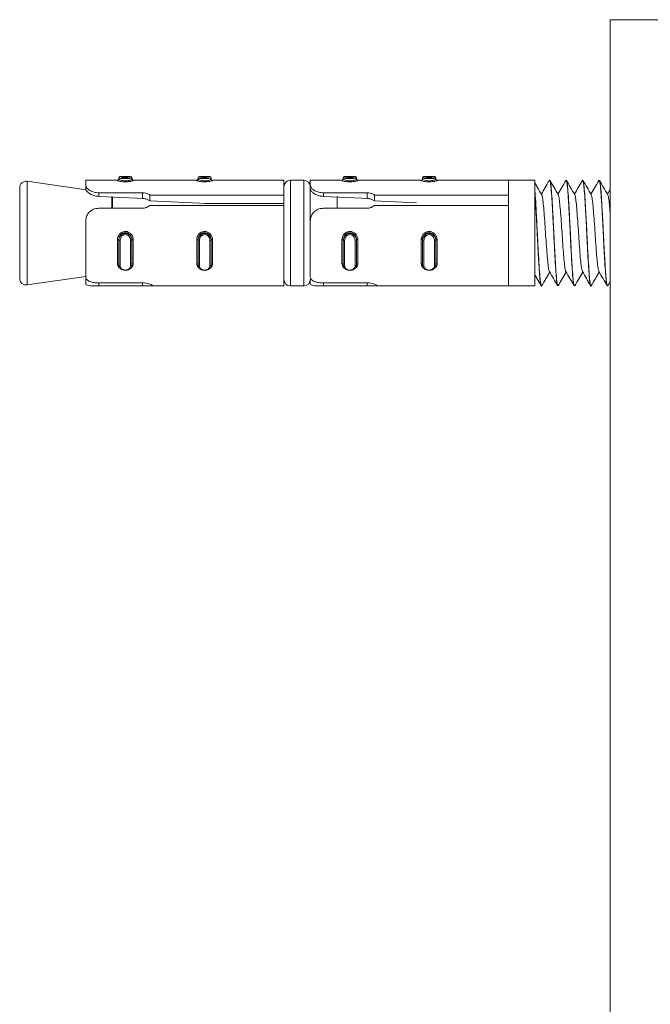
# Model space of a CAD drawing. Header units: millimetres. Extents: x -480 to 1549, y -2911 to -293.
# Tile 38 of 106: x 713 to 761, y -2178 to -2104. Entities that reach past the tile are written whole.
import ezdxf

# ---------------------------------------------------------------- set-up
doc = ezdxf.new("R2010")
doc.units = ezdxf.units.MM

msp = doc.modelspace()

# ---------------------------------------------------------------- linework, layer by layer
at = {"color": 7, "linetype": 'Continuous', "lineweight": 15}
for p, q in [((907.842, -2103.541), (757.842, -2103.541)), ((757.842, -2103.541), (757.842, -2253.541)), ((718.157, -2116.407), (713.702, -2115.771)), ((720.531, -2115.689), (718.131, -2115.689)), ((718.131, -2116.07), (718.131, -2115.689)), ((720.631, -2115.514), (720.631, -2115.493)), ((720.631, -2115.607), (720.631, -2115.514)), ((721.531, -2115.393), (720.731, -2115.393)), ((721.631, -2115.493), (721.631, -2115.514)), ((721.631, -2115.607), (721.631, -2115.514)), ((726.531, -2115.689), (721.731, -2115.689)), ((726.631, -2115.514), (726.631, -2115.493)), ((726.631, -2115.607), (726.631, -2115.514)), ((727.531, -2115.393), (726.731, -2115.393)), ((727.631, -2115.493), (727.631, -2115.514)), ((727.631, -2115.607), (727.631, -2115.514)), ((733.131, -2115.689), (727.731, -2115.689)), ((733.131, -2116.81), (733.131, -2115.689)), ((734.631, -2115.689), (733.631, -2115.689)), ((737.531, -2115.689), (735.131, -2115.689)), ((735.131, -2116.07), (735.131, -2115.689)), ((737.631, -2115.514), (737.631, -2115.493)), ((737.631, -2115.607), (737.631, -2115.514)), ((738.531, -2115.393), (737.731, -2115.393)), ((738.631, -2115.493), (738.631, -2115.514)), ((738.631, -2115.607), (738.631, -2115.514)), ((743.531, -2115.689), (738.731, -2115.689)), ((743.631, -2115.514), (743.631, -2115.493)), ((743.631, -2115.607), (743.631, -2115.514)), ((744.531, -2115.393), (743.731, -2115.393)), ((744.631, -2115.493), (744.631, -2115.514)), ((744.631, -2115.607), (744.631, -2115.514)), ((750.131, -2115.689), (744.731, -2115.689)), ((752.131, -2115.689), (750.131, -2115.689)), ((750.131, -2116.81), (750.131, -2115.689)), ((750.131, -2123.689), (750.131, -2115.689)), ((752.131, -2116.444), (752.131, -2115.689)), ((753.256, -2115.689), (753.246, -2115.689)), ((754.506, -2115.689), (754.496, -2115.689)), ((755.756, -2115.689), (755.746, -2115.689)), ((757.006, -2115.689), (756.996, -2115.689)), ((713.131, -2123.113), (713.131, -2116.266)), ((718.131, -2116.07), (718.131, -2116.322)), ((718.131, -2116.404), (718.131, -2116.322)), ((735.131, -2116.07), (735.131, -2116.322)), ((735.131, -2116.322), (735.131, -2118.785)), ((757.842, -2116.373), (757.626, -2116.744)), ((719.131, -2116.641), (722.425, -2116.641)), ((719.131, -2116.641), (719.131, -2116.915)), ((722.425, -2116.641), (722.425, -2117.066)), ((722.984, -2116.81), (733.131, -2116.81)), ((722.984, -2117.256), (722.984, -2116.81)), ((733.131, -2116.81), (733.131, -2117.127)), ((733.131, -2117.589), (733.131, -2117.127)), ((736.131, -2116.641), (739.425, -2116.641)), ((736.131, -2116.641), (736.131, -2116.915)), ((737.171, -2117.809), (737.171, -2116.914)), ((739.425, -2116.641), (739.425, -2117.066)), ((739.984, -2116.81), (750.131, -2116.81)), ((739.984, -2117.256), (739.984, -2116.81)), ((743.168, -2117.401), (739.984, -2117.256)), ((752.131, -2123.689), (752.131, -2116.567)), ((722.425, -2117.809), (719.131, -2117.809)), ((733.131, -2117.589), (722.984, -2117.589)), ((727.131, -2117.444), (733.131, -2117.444)), ((733.131, -2123.689), (733.131, -2117.589)), ((739.425, -2117.809), (736.131, -2117.809)), ((750.131, -2117.589), (739.984, -2117.589)), ((750.131, -2123.689), (750.131, -2117.589)), ((718.131, -2122.974), (718.131, -2118.796)), ((735.131, -2122.974), (735.131, -2118.796)), ((720.531, -2121.999), (720.531, -2120.179)), ((720.631, -2120.191), (720.631, -2120.225)), ((720.631, -2122.09), (720.631, -2120.225)), ((720.731, -2120.236), (720.731, -2122.149)), ((721.531, -2122.149), (721.531, -2120.236)), ((721.631, -2120.191), (721.631, -2120.225)), ((721.631, -2120.225), (721.631, -2122.09)), ((721.731, -2120.179), (721.731, -2121.999)), ((726.531, -2121.999), (726.531, -2120.179)), ((726.631, -2120.191), (726.631, -2120.225)), ((726.631, -2122.09), (726.631, -2120.225)), ((726.731, -2120.236), (726.731, -2122.149)), ((727.531, -2122.149), (727.531, -2120.236)), ((727.631, -2120.191), (727.631, -2120.225)), ((727.631, -2120.225), (727.631, -2122.09)), ((727.731, -2120.179), (727.731, -2121.999)), ((737.531, -2121.999), (737.531, -2120.179)), ((737.631, -2120.191), (737.631, -2120.225)), ((737.631, -2122.09), (737.631, -2120.225)), ((737.731, -2120.236), (737.731, -2122.149)), ((738.531, -2122.149), (738.531, -2120.236)), ((738.631, -2120.191), (738.631, -2120.225)), ((738.631, -2120.225), (738.631, -2122.09)), ((738.731, -2120.179), (738.731, -2121.999)), ((743.531, -2121.999), (743.531, -2120.179)), ((743.631, -2120.191), (743.631, -2120.225)), ((743.631, -2122.09), (743.631, -2120.225)), ((743.731, -2120.236), (743.731, -2122.149)), ((744.531, -2122.149), (744.531, -2120.236)), ((744.631, -2120.191), (744.631, -2120.225)), ((744.631, -2120.225), (744.631, -2122.09)), ((744.731, -2120.179), (744.731, -2121.999)), ((713.702, -2123.608), (718.131, -2122.975)), ((718.131, -2123.512), (718.131, -2123.115)), ((735.131, -2123.512), (735.131, -2123.189)), ((719.131, -2123.456), (722.425, -2123.456)), ((722.425, -2123.687), (719.131, -2123.687)), ((722.85, -2123.689), (733.131, -2123.689)), ((733.631, -2123.689), (734.631, -2123.689)), ((736.131, -2123.456), (739.425, -2123.456)), ((739.425, -2123.687), (736.131, -2123.687)), ((739.85, -2123.689), (750.131, -2123.689)), ((750.131, -2123.689), (752.131, -2123.689)), ((752.621, -2123.689), (752.631, -2123.689)), ((753.871, -2123.689), (753.881, -2123.689)), ((755.121, -2123.689), (755.131, -2123.689)), ((756.371, -2123.689), (756.381, -2123.689)), ((757.621, -2123.689), (757.631, -2123.689)), ((757.646, -2123.677), (757.842, -2123.339))]:
    msp.add_line(p, q, dxfattribs=at)
at = {"color": 8, "linetype": 'Continuous', "lineweight": 15}
for p, q in [((713.702, -2115.771), (713.702, -2123.608)), ((720.531, -2115.706), (720.531, -2115.689)), ((720.731, -2115.393), (720.731, -2115.415)), ((721.531, -2115.415), (721.531, -2115.393)), ((721.731, -2115.689), (721.731, -2115.706)), ((726.531, -2115.706), (726.531, -2115.689)), ((726.731, -2115.393), (726.731, -2115.415)), ((727.531, -2115.415), (727.531, -2115.393)), ((727.731, -2115.689), (727.731, -2115.706)), ((733.631, -2115.689), (733.631, -2123.689)), ((734.631, -2123.689), (734.631, -2115.689)), ((737.531, -2115.706), (737.531, -2115.689)), ((737.731, -2115.393), (737.731, -2115.415)), ((738.531, -2115.415), (738.531, -2115.393)), ((738.731, -2115.689), (738.731, -2115.706)), ((743.531, -2115.706), (743.531, -2115.689)), ((743.731, -2115.393), (743.731, -2115.415)), ((744.531, -2115.415), (744.531, -2115.393)), ((744.731, -2115.689), (744.731, -2115.706)), ((720.096, -2117.809), (720.096, -2116.929)), ((720.167, -2116.952), (720.167, -2117.809)), ((719.131, -2123.687), (719.131, -2123.456)), ((722.425, -2123.687), (722.425, -2123.456)), ((736.131, -2123.687), (736.131, -2123.456)), ((739.425, -2123.687), (739.425, -2123.456))]:
    msp.add_line(p, q, dxfattribs=at)
at = {"color": 7, "linetype": 'Continuous', "lineweight": 15, "flags": 128}
for points in [[(722.425, -2117.066), (722.004, -2117.047), (719.131, -2116.915)], [(727.131, -2117.444), (726.755, -2117.427), (722.984, -2117.256)], [(739.425, -2117.066), (739.004, -2117.047), (736.131, -2116.915)], [(720.531, -2121.999), (720.551, -2122), (720.569, -2122.003), (720.587, -2122.009), (720.602, -2122.016), (720.614, -2122.025), (720.623, -2122.035), (720.629, -2122.045), (720.631, -2122.057)], [(720.631, -2122.09), (720.633, -2122.102), (720.639, -2122.113), (720.648, -2122.123), (720.66, -2122.132), (720.675, -2122.139), (720.693, -2122.145), (720.712, -2122.148), (720.731, -2122.149)], [(721.531, -2122.149), (721.551, -2122.148), (721.569, -2122.145), (721.587, -2122.139), (721.602, -2122.132), (721.614, -2122.123), (721.623, -2122.113), (721.629, -2122.102), (721.631, -2122.09)], [(721.631, -2122.057), (721.633, -2122.045), (721.639, -2122.035), (721.648, -2122.025), (721.66, -2122.016), (721.675, -2122.009), (721.693, -2122.003), (721.712, -2122), (721.731, -2121.999)], [(726.531, -2121.999), (726.551, -2122), (726.569, -2122.003), (726.587, -2122.009), (726.602, -2122.016), (726.614, -2122.025), (726.623, -2122.035), (726.629, -2122.045), (726.631, -2122.057)], [(726.631, -2122.09), (726.633, -2122.102), (726.639, -2122.113), (726.648, -2122.123), (726.66, -2122.132), (726.675, -2122.139), (726.693, -2122.145), (726.712, -2122.148), (726.731, -2122.149)], [(727.531, -2122.149), (727.551, -2122.148), (727.569, -2122.145), (727.587, -2122.139), (727.602, -2122.132), (727.614, -2122.123), (727.623, -2122.113), (727.629, -2122.102), (727.631, -2122.09)], [(727.625, -2122.121), (727.625, -2122.121), (727.631, -2122.057), (727.631, -2122.057), (727.631, -2122.057)], [(727.631, -2122.057), (727.633, -2122.045), (727.639, -2122.035), (727.648, -2122.025), (727.66, -2122.016), (727.675, -2122.009), (727.693, -2122.003), (727.712, -2122), (727.731, -2121.999)], [(737.531, -2121.999), (737.551, -2122), (737.569, -2122.003), (737.587, -2122.009), (737.602, -2122.016), (737.614, -2122.025), (737.623, -2122.035), (737.629, -2122.045), (737.631, -2122.057)], [(737.631, -2122.09), (737.633, -2122.102), (737.639, -2122.113), (737.648, -2122.123), (737.66, -2122.132), (737.675, -2122.139), (737.693, -2122.145), (737.712, -2122.148), (737.731, -2122.149)], [(738.531, -2122.149), (738.551, -2122.148), (738.569, -2122.145), (738.587, -2122.139), (738.602, -2122.132), (738.614, -2122.123), (738.623, -2122.113), (738.629, -2122.102), (738.631, -2122.09)], [(738.631, -2122.057), (738.633, -2122.045), (738.639, -2122.035), (738.648, -2122.025), (738.66, -2122.016), (738.675, -2122.009), (738.693, -2122.003), (738.712, -2122), (738.731, -2121.999)], [(743.531, -2121.999), (743.551, -2122), (743.569, -2122.003), (743.587, -2122.009), (743.602, -2122.016), (743.614, -2122.025), (743.623, -2122.035), (743.629, -2122.045), (743.631, -2122.057)], [(743.631, -2122.09), (743.633, -2122.102), (743.639, -2122.113), (743.648, -2122.123), (743.66, -2122.132), (743.675, -2122.139), (743.693, -2122.145), (743.712, -2122.148), (743.731, -2122.149)], [(744.531, -2122.149), (744.551, -2122.148), (744.569, -2122.145), (744.587, -2122.139), (744.602, -2122.132), (744.614, -2122.123), (744.623, -2122.113), (744.629, -2122.102), (744.631, -2122.09)], [(744.625, -2122.121), (744.625, -2122.121), (744.631, -2122.057), (744.631, -2122.057), (744.631, -2122.057)], [(744.631, -2122.057), (744.633, -2122.045), (744.639, -2122.035), (744.648, -2122.025), (744.66, -2122.016), (744.675, -2122.009), (744.693, -2122.003), (744.712, -2122), (744.731, -2121.999)]]:
    msp.add_lwpolyline(points, dxfattribs=at)
at = {"color": 7, "linetype": 'Continuous', "lineweight": 15}
for centre, radius, start, end in [((713.631, -2116.266), 0.5, 81.8699, 180), ((720.531, -2115.589), 0.1, 270, 0), ((720.531, -2115.606), 0.0998, 269.88297, 359.88602), ((720.731, -2115.493), 0.1, 90, 180), ((720.731, -2115.515), 0.0997, 89.84697, 179.83627), ((721.531, -2115.493), 0.1, 0, 90), ((721.531, -2115.515), 0.0997, 0.1553, 90.16146), ((721.731, -2115.589), 0.1, 180, 270), ((721.731, -2115.606), 0.0998, 180.131, 270.10855), ((726.531, -2115.589), 0.1, 270, 0), ((726.531, -2115.606), 0.0998, 269.89145, 359.869), ((726.731, -2115.493), 0.1, 90, 180), ((726.731, -2115.514), 0.0997, 89.83848, 179.8533), ((727.531, -2115.493), 0.1, 0, 90), ((727.531, -2115.514), 0.0997, 0.1467, 90.16152), ((727.731, -2115.589), 0.1, 180, 270), ((727.731, -2115.606), 0.0998, 180.131, 270.10855), ((733.631, -2116.189), 0.5, 90, 180), ((734.631, -2116.189), 0.5, 0, 90), ((737.531, -2115.589), 0.1, 270, 0), ((737.531, -2115.606), 0.0998, 269.88658, 359.87386), ((737.731, -2115.493), 0.1, 90, 180), ((737.731, -2115.515), 0.0997, 89.84697, 179.83627), ((738.531, -2115.493), 0.1, 0, 90), ((738.531, -2115.515), 0.0997, 0.16373, 90.15303), ((738.731, -2115.589), 0.1, 180, 270), ((738.731, -2115.606), 0.0998, 180.131, 270.10855), ((743.531, -2115.589), 0.1, 270, 0), ((743.531, -2115.606), 0.0998, 269.88302, 359.87742), ((743.731, -2115.493), 0.1, 90, 180), ((743.731, -2115.515), 0.0997, 89.84697, 179.83627), ((744.531, -2115.493), 0.1, 0, 90), ((744.531, -2115.515), 0.0997, 0.15886, 90.1579), ((744.731, -2115.589), 0.1, 180, 270), ((744.731, -2115.606), 0.0998, 180.131, 270.10855), ((720.556, -2120.393), 0.215, 69.4595, 96.5722), ((720.706, -2120), 0.238, 251.51672, 275.96597), ((721.556, -2120), 0.237, 264.02939, 288.48792), ((721.706, -2120.393), 0.215, 83.43572, 110.53051), ((726.556, -2120.393), 0.215, 69.46949, 96.56428), ((726.706, -2120), 0.237, 251.50765, 275.97319), ((727.556, -2120), 0.237, 264.02681, 288.49235), ((727.706, -2120.393), 0.215, 83.43572, 110.53051), ((737.556, -2120.393), 0.215, 69.46665, 96.56712), ((737.706, -2120), 0.238, 251.51672, 275.96597), ((738.556, -2120), 0.238, 264.03403, 288.48328), ((738.706, -2120.393), 0.215, 83.43572, 110.53051), ((743.556, -2120.393), 0.215, 69.46439, 96.56937), ((743.706, -2120), 0.238, 251.51672, 275.96597), ((744.556, -2120), 0.238, 264.03144, 288.48588), ((744.706, -2120.393), 0.215, 83.43572, 110.53051), ((713.631, -2123.113), 0.5, 180, 278.1301), ((733.631, -2123.189), 0.5, 180, 270), ((734.631, -2123.189), 0.5, 270, 0)]:
    msp.add_arc(centre, radius, start, end, dxfattribs=at)
for points, knots in [([(721.731, -2115.706), (721.73, -2115.709), (721.725, -2115.719), (721.668, -2115.743), (721.545, -2115.773), (721.385, -2115.798), (721.2, -2115.812), (721, -2115.809), (720.805, -2115.789), (720.649, -2115.758), (720.549, -2115.727), (720.537, -2115.713), (720.531, -2115.706)], [0, 0, 0, 0, 0.049959, 0.160713, 0.265973, 0.365251, 0.46297, 0.56567, 0.676016, 0.789433, 0.90046, 1, 1, 1, 1]), ([(721.631, -2115.514), (721.631, -2115.514), (721.631, -2115.529), (721.61, -2115.521), (721.522, -2115.543), (721.386, -2115.556), (721.222, -2115.566), (721.055, -2115.566), (720.902, -2115.559), (720.77, -2115.545), (720.673, -2115.532), (720.635, -2115.515), (720.631, -2115.519), (720.631, -2115.514), (720.631, -2115.514)], [0, 0, 0, 0, 0.0000387, 0.1121972, 0.2244839, 0.3370861, 0.4455753, 0.5475358, 0.6461547, 0.7467768, 0.8524173, 0.9632486, 0.9999613, 1, 1, 1, 1]), ([(720.631, -2115.607), (720.631, -2115.607), (720.631, -2115.62), (720.649, -2115.63), (720.728, -2115.67), (720.858, -2115.705), (721.021, -2115.728), (721.189, -2115.73), (721.344, -2115.715), (721.477, -2115.687), (721.579, -2115.653), (721.624, -2115.621), (721.631, -2115.613), (721.631, -2115.607), (721.631, -2115.607)], [0, 0, 0, 0, 0.000038, 0.101125, 0.2136, 0.327125, 0.43587, 0.536194, 0.632071, 0.730798, 0.836851, 0.949326, 0.999962, 1, 1, 1, 1]), ([(720.731, -2115.415), (720.732, -2115.417), (720.734, -2115.424), (720.765, -2115.438), (720.842, -2115.458), (720.947, -2115.474), (721.07, -2115.484), (721.204, -2115.483), (721.336, -2115.472), (721.443, -2115.453), (721.517, -2115.432), (721.526, -2115.421), (721.531, -2115.415)], [0, 0, 0, 0, 0.03732, 0.14982, 0.256303, 0.356444, 0.453456, 0.553212, 0.659991, 0.7724, 0.885906, 1, 1, 1, 1]), ([(727.731, -2115.706), (727.73, -2115.709), (727.725, -2115.719), (727.668, -2115.743), (727.545, -2115.773), (727.385, -2115.798), (727.2, -2115.812), (727, -2115.809), (726.805, -2115.789), (726.649, -2115.758), (726.549, -2115.727), (726.537, -2115.713), (726.531, -2115.706)], [0, 0, 0, 0, 0.0499594, 0.1607135, 0.2659735, 0.3652517, 0.4629702, 0.5656624, 0.6760162, 0.7894332, 0.9004602, 1, 1, 1, 1]), ([(727.631, -2115.514), (727.631, -2115.514), (727.631, -2115.529), (727.61, -2115.521), (727.522, -2115.543), (727.386, -2115.556), (727.222, -2115.566), (727.055, -2115.566), (726.902, -2115.559), (726.77, -2115.545), (726.673, -2115.532), (726.635, -2115.515), (726.631, -2115.519), (726.631, -2115.514), (726.631, -2115.514)], [0, 0, 0, 0, 0.0000387, 0.1121954, 0.2244865, 0.3370813, 0.4455791, 0.5475394, 0.646158, 0.7467799, 0.8524202, 0.9632487, 0.9999613, 1, 1, 1, 1]), ([(726.631, -2115.607), (726.631, -2115.607), (726.631, -2115.62), (726.649, -2115.63), (726.728, -2115.67), (726.858, -2115.705), (727.021, -2115.728), (727.189, -2115.73), (727.344, -2115.715), (727.477, -2115.687), (727.579, -2115.653), (727.624, -2115.621), (727.631, -2115.613), (727.631, -2115.607), (727.631, -2115.607)], [0, 0, 0, 0, 0.000038, 0.101125, 0.213596, 0.327122, 0.435867, 0.53619, 0.632076, 0.730795, 0.836849, 0.949327, 0.999962, 1, 1, 1, 1]), ([(726.731, -2115.415), (726.732, -2115.417), (726.734, -2115.424), (726.765, -2115.438), (726.842, -2115.458), (726.947, -2115.474), (727.07, -2115.484), (727.204, -2115.483), (727.336, -2115.472), (727.443, -2115.453), (727.517, -2115.432), (727.526, -2115.421), (727.531, -2115.415)], [0, 0, 0, 0, 0.037319, 0.149819, 0.256301, 0.356441, 0.453453, 0.553208, 0.659997, 0.772405, 0.885905, 1, 1, 1, 1]), ([(738.731, -2115.706), (738.73, -2115.709), (738.725, -2115.719), (738.668, -2115.743), (738.545, -2115.773), (738.385, -2115.798), (738.2, -2115.812), (738, -2115.809), (737.805, -2115.789), (737.649, -2115.758), (737.549, -2115.727), (737.537, -2115.713), (737.531, -2115.706)], [0, 0, 0, 0, 0.049959, 0.160713, 0.265978, 0.36525, 0.462968, 0.565668, 0.676015, 0.789432, 0.900459, 1, 1, 1, 1]), ([(738.631, -2115.514), (738.631, -2115.514), (738.631, -2115.529), (738.61, -2115.521), (738.522, -2115.543), (738.386, -2115.556), (738.222, -2115.566), (738.055, -2115.566), (737.902, -2115.559), (737.77, -2115.545), (737.673, -2115.532), (737.635, -2115.515), (737.631, -2115.519), (737.631, -2115.514), (737.631, -2115.514)], [0, 0, 0, 0, 0.000039, 0.112197, 0.224483, 0.337085, 0.445574, 0.547535, 0.646153, 0.746783, 0.852418, 0.963249, 0.999961, 1, 1, 1, 1]), ([(737.631, -2115.607), (737.631, -2115.607), (737.631, -2115.62), (737.649, -2115.63), (737.728, -2115.67), (737.858, -2115.705), (738.021, -2115.728), (738.189, -2115.73), (738.344, -2115.715), (738.477, -2115.687), (738.579, -2115.653), (738.624, -2115.621), (738.631, -2115.613), (738.631, -2115.607), (738.631, -2115.607)], [0, 0, 0, 0, 0.000038, 0.101125, 0.2136, 0.327119, 0.435873, 0.536187, 0.632073, 0.730792, 0.836851, 0.949326, 0.999962, 1, 1, 1, 1]), ([(737.731, -2115.415), (737.732, -2115.417), (737.734, -2115.424), (737.765, -2115.438), (737.842, -2115.458), (737.947, -2115.474), (738.07, -2115.484), (738.204, -2115.483), (738.336, -2115.472), (738.443, -2115.453), (738.517, -2115.432), (738.526, -2115.421), (738.531, -2115.415)], [0, 0, 0, 0, 0.03732, 0.14982, 0.256303, 0.356434, 0.453457, 0.553212, 0.659992, 0.7724, 0.885906, 1, 1, 1, 1]), ([(744.731, -2115.706), (744.73, -2115.709), (744.725, -2115.719), (744.668, -2115.743), (744.545, -2115.773), (744.385, -2115.798), (744.2, -2115.812), (744, -2115.809), (743.805, -2115.789), (743.649, -2115.758), (743.549, -2115.727), (743.537, -2115.713), (743.531, -2115.706)], [0, 0, 0, 0, 0.049959, 0.160713, 0.265978, 0.36525, 0.462968, 0.565668, 0.676015, 0.789432, 0.900459, 1, 1, 1, 1]), ([(744.631, -2115.514), (744.631, -2115.514), (744.631, -2115.529), (744.61, -2115.521), (744.522, -2115.543), (744.386, -2115.556), (744.222, -2115.566), (744.055, -2115.566), (743.902, -2115.559), (743.77, -2115.545), (743.673, -2115.532), (743.635, -2115.515), (743.631, -2115.519), (743.631, -2115.514), (743.631, -2115.514)], [0, 0, 0, 0, 0.0000387, 0.1121972, 0.2244839, 0.3370861, 0.4455753, 0.5475358, 0.6461547, 0.7467768, 0.8524173, 0.9632486, 0.9999613, 1, 1, 1, 1]), ([(743.631, -2115.607), (743.631, -2115.607), (743.631, -2115.62), (743.649, -2115.63), (743.728, -2115.67), (743.858, -2115.705), (744.021, -2115.728), (744.189, -2115.73), (744.344, -2115.715), (744.477, -2115.687), (744.579, -2115.653), (744.624, -2115.621), (744.631, -2115.613), (744.631, -2115.607), (744.631, -2115.607)], [0, 0, 0, 0, 0.000038, 0.101125, 0.2136, 0.327118, 0.435872, 0.536186, 0.632072, 0.730798, 0.836851, 0.949326, 0.999962, 1, 1, 1, 1]), ([(743.731, -2115.415), (743.732, -2115.417), (743.734, -2115.424), (743.765, -2115.438), (743.842, -2115.458), (743.947, -2115.474), (744.07, -2115.484), (744.204, -2115.483), (744.336, -2115.472), (744.443, -2115.453), (744.517, -2115.432), (744.526, -2115.421), (744.531, -2115.415)], [0, 0, 0, 0, 0.03732, 0.14982, 0.256303, 0.356434, 0.453457, 0.553212, 0.659992, 0.7724, 0.885906, 1, 1, 1, 1]), ([(753.228, -2115.706), (753.124, -2115.886), (752.923, -2116.232), (752.723, -2116.578), (752.626, -2116.744)], [0, 0, 0, 0, 0.519656, 1, 1, 1, 1]), ([(753.228, -2115.741), (753.233, -2115.72), (753.252, -2115.646), (753.295, -2115.779), (753.357, -2116.207), (753.417, -2117.055), (753.475, -2118.037), (753.535, -2119.179), (753.59, -2120.359), (753.65, -2121.474), (753.707, -2122.428), (753.762, -2123.165), (753.82, -2123.62), (753.855, -2123.654), (753.871, -2123.669)], [0, 0, 0, 0, 0.0251575, 0.0910031, 0.2066776, 0.2966969, 0.3836145, 0.4738186, 0.5690344, 0.6536242, 0.7436039, 0.8327056, 0.9236197, 1, 1, 1, 1]), ([(753.881, -2123.645), (753.872, -2123.654), (753.843, -2123.682), (753.791, -2123.336), (753.731, -2122.656), (753.672, -2121.687), (753.609, -2120.544), (753.552, -2119.318), (753.49, -2118.128), (753.428, -2117.079), (753.371, -2116.275), (753.31, -2115.77), (753.273, -2115.728), (753.256, -2115.708)], [0, 0, 0, 0, 0.0460522, 0.1433769, 0.2398599, 0.33565, 0.4331751, 0.5285607, 0.6255533, 0.7225212, 0.8179256, 0.9154531, 1, 1, 1, 1]), ([(753.897, -2116.78), (753.793, -2116.601), (753.584, -2116.241), (753.375, -2115.882), (753.271, -2115.702)], [0, 0, 0, 0, 0.499755, 1, 1, 1, 1]), ([(754.478, -2115.706), (754.374, -2115.886), (754.173, -2116.232), (753.973, -2116.578), (753.876, -2116.744)], [0, 0, 0, 0, 0.519656, 1, 1, 1, 1]), ([(754.496, -2115.718), (754.501, -2115.71), (754.526, -2115.668), (754.572, -2115.936), (754.633, -2116.534), (754.668, -2117.109), (754.689, -2117.433), (754.689, -2117.44), (754.69, -2117.463), (754.695, -2117.547), (754.715, -2117.873), (754.753, -2118.563), (754.806, -2119.622), (754.862, -2120.788), (754.903, -2121.521), (754.925, -2121.881), (754.93, -2121.976), (754.948, -2122.275), (754.983, -2122.818), (755.036, -2123.365), (755.079, -2123.665), (755.1, -2123.653), (755.103, -2123.651)], [0, 0, 0, 0, 0.024791, 0.128066, 0.223124, 0.318179, 0.318437, 0.318875, 0.320284, 0.325241, 0.34371, 0.414734, 0.509885, 0.604666, 0.701086, 0.704513, 0.71034, 0.729197, 0.795632, 0.891308, 0.986427, 1, 1, 1, 1]), ([(755.131, -2123.66), (755.127, -2123.669), (755.103, -2123.722), (755.058, -2123.461), (754.996, -2122.877), (754.939, -2121.97), (754.876, -2120.868), (754.817, -2119.652), (754.757, -2118.44), (754.694, -2117.347), (754.638, -2116.456), (754.575, -2115.894), (754.531, -2115.648), (754.509, -2115.705), (754.506, -2115.712)], [0, 0, 0, 0, 0.020018, 0.116816, 0.213988, 0.309304, 0.4068, 0.502843, 0.599093, 0.696531, 0.79181, 0.889085, 0.985716, 1, 1, 1, 1]), ([(755.147, -2116.78), (755.043, -2116.601), (754.834, -2116.241), (754.625, -2115.882), (754.521, -2115.702)], [0, 0, 0, 0, 0.499755, 1, 1, 1, 1]), ([(755.728, -2115.706), (755.624, -2115.886), (755.423, -2116.232), (755.223, -2116.578), (755.126, -2116.744)], [0, 0, 0, 0, 0.519656, 1, 1, 1, 1]), ([(755.728, -2115.717), (755.729, -2115.711), (755.749, -2115.621), (755.787, -2115.748), (755.847, -2116.126), (755.904, -2116.85), (755.956, -2117.71), (755.994, -2118.413), (756.014, -2118.782), (756.019, -2118.89), (756.04, -2119.297), (756.065, -2119.832), (756.103, -2120.596), (756.143, -2121.345), (756.175, -2121.912), (756.195, -2122.216), (756.196, -2122.227), (756.198, -2122.265), (756.207, -2122.406), (756.225, -2122.671), (756.243, -2122.904), (756.259, -2123.075), (756.278, -2123.278), (756.316, -2123.557), (756.35, -2123.738), (756.37, -2123.683), (756.371, -2123.68)], [0, 0, 0, 0, 0.005883, 0.092589, 0.185506, 0.273073, 0.364455, 0.42993, 0.447692, 0.452814, 0.455431, 0.544164, 0.575157, 0.634721, 0.725103, 0.725446, 0.726111, 0.728409, 0.736889, 0.769355, 0.814065, 0.823289, 0.841543, 0.905039, 0.994682, 1, 1, 1, 1]), ([(756.397, -2123.647), (756.393, -2123.662), (756.369, -2123.755), (756.326, -2123.567), (756.262, -2123.074), (756.205, -2122.239), (756.143, -2121.182), (756.082, -2119.986), (756.024, -2118.762), (755.961, -2117.627), (755.903, -2116.672), (755.842, -2116.013), (755.792, -2115.687), (755.764, -2115.722), (755.756, -2115.733)], [0, 0, 0, 0, 0.0195306, 0.1130771, 0.2081472, 0.3011017, 0.3957839, 0.4902276, 0.5833372, 0.6784523, 0.7717098, 0.8659633, 0.9607795, 1, 1, 1, 1]), ([(756.397, -2116.78), (756.293, -2116.601), (756.084, -2116.241), (755.875, -2115.882), (755.771, -2115.702)], [0, 0, 0, 0, 0.499755, 1, 1, 1, 1]), ([(756.978, -2115.706), (756.874, -2115.886), (756.673, -2116.232), (756.473, -2116.578), (756.376, -2116.744)], [0, 0, 0, 0, 0.519656, 1, 1, 1, 1]), ([(756.978, -2115.743), (756.985, -2115.72), (757.011, -2115.644), (757.058, -2115.842), (757.119, -2116.355), (757.178, -2117.244), (757.238, -2118.279), (757.297, -2119.44), (757.35, -2120.559), (757.41, -2121.651), (757.466, -2122.563), (757.515, -2123.177), (757.555, -2123.481), (757.589, -2123.659), (757.609, -2123.655), (757.621, -2123.653)], [0, 0, 0, 0, 0.036377, 0.119779, 0.224046, 0.307096, 0.413304, 0.492686, 0.579894, 0.670728, 0.759984, 0.842893, 0.905845, 0.940849, 1, 1, 1, 1]), ([(757.647, -2116.78), (757.543, -2116.601), (757.334, -2116.241), (757.125, -2115.882), (757.021, -2115.702)], [0, 0, 0, 0, 0.499755, 1, 1, 1, 1]), ([(757.648, -2123.592), (757.639, -2123.631), (757.6, -2123.803), (757.529, -2123.273), (757.442, -2122.071), (757.357, -2120.518), (757.291, -2119.091), (757.228, -2117.92), (757.168, -2116.905), (757.11, -2116.164), (757.058, -2115.761), (757.03, -2115.749), (757.022, -2115.746)], [0, 0, 0, 0, 0.042067, 0.187105, 0.330347, 0.47585, 0.571263, 0.668761, 0.765398, 0.861366, 0.959057, 1, 1, 1, 1]), ([(718.131, -2116.07), (718.142, -2116.125), (718.163, -2116.236), (718.341, -2116.416), (718.605, -2116.557), (718.883, -2116.631), (719.062, -2116.638), (719.131, -2116.641)], [0, 0, 0, 0, 0.227114, 0.454906, 0.667243, 0.87212, 1, 1, 1, 1]), ([(719.131, -2116.915), (719.022, -2116.903), (718.804, -2116.88), (718.513, -2116.764), (718.292, -2116.616), (718.155, -2116.455), (718.139, -2116.367), (718.131, -2116.322)], [0, 0, 0, 0, 0.201312, 0.402865, 0.601708, 0.799265, 1, 1, 1, 1]), ([(735.131, -2116.07), (735.142, -2116.125), (735.163, -2116.236), (735.341, -2116.416), (735.605, -2116.557), (735.883, -2116.631), (736.062, -2116.638), (736.131, -2116.641)], [0, 0, 0, 0, 0.227112, 0.454908, 0.667244, 0.872121, 1, 1, 1, 1]), ([(736.131, -2116.915), (736.022, -2116.903), (735.804, -2116.88), (735.513, -2116.764), (735.292, -2116.616), (735.155, -2116.455), (735.139, -2116.367), (735.131, -2116.322)], [0, 0, 0, 0, 0.20132, 0.402872, 0.601714, 0.799266, 1, 1, 1, 1]), ([(752.646, -2123.673), (752.646, -2123.675), (752.625, -2123.767), (752.587, -2123.617), (752.524, -2123.198), (752.466, -2122.413), (752.405, -2121.392), (752.343, -2120.214), (752.286, -2118.986), (752.223, -2117.829), (752.172, -2116.972), (752.142, -2116.583), (752.131, -2116.444)], [0, 0, 0, 0, 0.002594, 0.118091, 0.236079, 0.351781, 0.468691, 0.586316, 0.701555, 0.819416, 0.935777, 1, 1, 1, 1]), ([(752.647, -2116.78), (752.543, -2116.601), (752.378, -2116.318), (752.214, -2116.034), (752.154, -2115.931)], [0, 0, 0, 0, 0.634559, 1, 1, 1, 1]), ([(722.425, -2116.641), (722.509, -2116.646), (722.675, -2116.657), (722.864, -2116.727), (722.953, -2116.789), (722.984, -2116.81)], [0, 0, 0, 0, 0.395913, 0.791646, 1, 1, 1, 1]), ([(722.984, -2117.256), (722.923, -2117.215), (722.799, -2117.134), (722.594, -2117.08), (722.468, -2117.07), (722.425, -2117.066)], [0, 0, 0, 0, 0.397355, 0.795407, 1, 1, 1, 1]), ([(739.425, -2116.641), (739.509, -2116.646), (739.675, -2116.657), (739.864, -2116.727), (739.953, -2116.789), (739.984, -2116.81)], [0, 0, 0, 0, 0.395934, 0.791665, 1, 1, 1, 1]), ([(739.984, -2117.256), (739.923, -2117.215), (739.799, -2117.134), (739.594, -2117.08), (739.468, -2117.07), (739.425, -2117.066)], [0, 0, 0, 0, 0.397335, 0.795384, 1, 1, 1, 1]), ([(752.131, -2116.567), (752.135, -2116.624), (752.158, -2116.928), (752.2, -2117.612), (752.261, -2118.694), (752.316, -2119.865), (752.368, -2120.882), (752.407, -2121.594), (752.446, -2122.243), (752.473, -2122.656), (752.498, -2122.958), (752.518, -2123.177), (752.555, -2123.5), (752.593, -2123.699), (752.617, -2123.675), (752.621, -2123.671)], [0, 0, 0, 0, 0.027484, 0.144279, 0.263432, 0.380227, 0.498137, 0.574339, 0.617361, 0.733644, 0.747008, 0.771322, 0.852674, 0.970915, 1, 1, 1, 1]), ([(753.228, -2122.564), (753.221, -2122.56), (753.194, -2122.543), (753.144, -2122.24), (753.086, -2121.686), (753.025, -2120.934), (752.963, -2120.074), (752.906, -2119.175), (752.843, -2118.327), (752.783, -2117.596), (752.724, -2117.077), (752.676, -2116.808), (752.652, -2116.805), (752.647, -2116.805)], [0, 0, 0, 0, 0.03693, 0.142075, 0.245168, 0.349346, 0.454161, 0.556842, 0.661868, 0.765547, 0.869096, 0.974158, 1, 1, 1, 1]), ([(754.478, -2122.584), (754.476, -2122.585), (754.455, -2122.589), (754.411, -2122.348), (754.351, -2121.862), (754.292, -2121.15), (754.229, -2120.315), (754.172, -2119.418), (754.11, -2118.548), (754.048, -2117.779), (753.991, -2117.195), (753.937, -2116.855), (753.907, -2116.823), (753.897, -2116.812)], [0, 0, 0, 0, 0.008024, 0.112929, 0.21692, 0.320163, 0.425279, 0.528084, 0.63263, 0.737143, 0.839963, 0.945086, 1, 1, 1, 1]), ([(755.728, -2122.577), (755.712, -2122.538), (755.675, -2122.453), (755.616, -2122.012), (755.559, -2121.36), (755.496, -2120.551), (755.437, -2119.662), (755.377, -2118.776), (755.314, -2117.973), (755.258, -2117.333), (755.199, -2116.907), (755.162, -2116.832), (755.146, -2116.799)], [0, 0, 0, 0, 0.086052, 0.190479, 0.292903, 0.397682, 0.500894, 0.604328, 0.709044, 0.811429, 0.915968, 1, 1, 1, 1]), ([(756.978, -2122.562), (756.967, -2122.548), (756.936, -2122.508), (756.882, -2122.154), (756.825, -2121.558), (756.763, -2120.781), (756.702, -2119.906), (756.644, -2119.011), (756.581, -2118.179), (756.523, -2117.488), (756.462, -2116.978), (756.421, -2116.85), (756.4, -2116.786)], [0, 0, 0, 0, 0.057258, 0.162994, 0.266362, 0.371663, 0.476694, 0.580236, 0.686019, 0.789731, 0.894555, 1, 1, 1, 1]), ([(757.842, -2118.332), (757.824, -2118.105), (757.786, -2117.625), (757.73, -2117.114), (757.68, -2116.822), (757.654, -2116.812), (757.647, -2116.809)], [0, 0, 0, 0, 0.275386, 0.582856, 0.895886, 1, 1, 1, 1]), ([(719.131, -2117.809), (719.021, -2117.818), (718.8, -2117.837), (718.506, -2117.988), (718.283, -2118.217), (718.152, -2118.498), (718.138, -2118.701), (718.131, -2118.796)], [0, 0, 0, 0, 0.204185, 0.408366, 0.612329, 0.818129, 1, 1, 1, 1]), ([(722.984, -2117.589), (722.977, -2117.596), (722.913, -2117.656), (722.765, -2117.749), (722.571, -2117.804), (722.456, -2117.808), (722.425, -2117.809)], [0, 0, 0, 0, 0.050301, 0.452098, 0.854493, 1, 1, 1, 1]), ([(736.131, -2117.809), (736.021, -2117.818), (735.8, -2117.837), (735.506, -2117.988), (735.283, -2118.217), (735.152, -2118.498), (735.138, -2118.701), (735.131, -2118.796)], [0, 0, 0, 0, 0.204184, 0.408372, 0.612334, 0.81813, 1, 1, 1, 1]), ([(739.984, -2117.589), (739.977, -2117.596), (739.913, -2117.656), (739.765, -2117.749), (739.571, -2117.804), (739.456, -2117.808), (739.425, -2117.809)], [0, 0, 0, 0, 0.050285, 0.452079, 0.854471, 1, 1, 1, 1]), ([(720.531, -2120.179), (720.533, -2120.148), (720.537, -2120.046), (720.595, -2119.884), (720.717, -2119.722), (720.877, -2119.611), (721.062, -2119.556), (721.263, -2119.565), (721.457, -2119.648), (721.613, -2119.797), (721.713, -2119.983), (721.725, -2120.116), (721.731, -2120.179)], [0, 0, 0, 0, 0.049967, 0.160716, 0.265966, 0.365259, 0.462974, 0.565667, 0.676023, 0.789424, 0.90047, 1, 1, 1, 1]), ([(721.631, -2120.191), (721.631, -2120.191), (721.631, -2120.137), (721.613, -2120.021), (721.534, -2119.859), (721.404, -2119.729), (721.241, -2119.655), (721.073, -2119.647), (720.918, -2119.696), (720.785, -2119.794), (720.683, -2119.935), (720.638, -2120.076), (720.631, -2120.164), (720.631, -2120.191), (720.631, -2120.191)], [0, 0, 0, 0, 0.000037, 0.10113, 0.213601, 0.32713, 0.435865, 0.536189, 0.632077, 0.730794, 0.836857, 0.949313, 0.999963, 1, 1, 1, 1]), ([(720.631, -2120.225), (720.631, -2120.225), (720.631, -2120.166), (720.652, -2120.048), (720.74, -2119.89), (720.876, -2119.772), (721.04, -2119.711), (721.207, -2119.709), (721.36, -2119.76), (721.492, -2119.859), (721.589, -2119.998), (721.627, -2120.129), (721.631, -2120.206), (721.631, -2120.225), (721.631, -2120.225)], [0, 0, 0, 0, 0.000038, 0.112214, 0.224484, 0.337102, 0.445593, 0.547541, 0.646174, 0.746789, 0.852425, 0.963249, 0.999962, 1, 1, 1, 1]), ([(721.531, -2120.236), (721.53, -2120.22), (721.528, -2120.156), (721.497, -2120.047), (721.42, -2119.93), (721.315, -2119.847), (721.192, -2119.803), (721.058, -2119.804), (720.926, -2119.857), (720.819, -2119.956), (720.745, -2120.088), (720.736, -2120.187), (720.731, -2120.236)], [0, 0, 0, 0, 0.037281, 0.149827, 0.256277, 0.356426, 0.453446, 0.553206, 0.659996, 0.772417, 0.885913, 1, 1, 1, 1]), ([(726.531, -2120.179), (726.533, -2120.148), (726.537, -2120.046), (726.595, -2119.884), (726.717, -2119.722), (726.877, -2119.611), (727.062, -2119.556), (727.263, -2119.565), (727.457, -2119.648), (727.613, -2119.797), (727.713, -2119.983), (727.725, -2120.116), (727.731, -2120.179)], [0, 0, 0, 0, 0.049967, 0.160718, 0.265963, 0.365256, 0.462972, 0.565665, 0.676021, 0.789421, 0.900471, 1, 1, 1, 1]), ([(727.631, -2120.191), (727.631, -2120.191), (727.631, -2120.137), (727.613, -2120.021), (727.534, -2119.859), (727.404, -2119.729), (727.241, -2119.655), (727.073, -2119.647), (726.918, -2119.696), (726.785, -2119.794), (726.683, -2119.935), (726.638, -2120.076), (726.631, -2120.164), (726.631, -2120.191), (726.631, -2120.191)], [0, 0, 0, 0, 0.000037, 0.101131, 0.213602, 0.327132, 0.435868, 0.536193, 0.632073, 0.730797, 0.836855, 0.949313, 0.999963, 1, 1, 1, 1]), ([(726.631, -2120.225), (726.631, -2120.225), (726.631, -2120.166), (726.652, -2120.048), (726.74, -2119.89), (726.876, -2119.772), (727.04, -2119.711), (727.207, -2119.709), (727.36, -2119.76), (727.492, -2119.859), (727.589, -2119.998), (727.627, -2120.129), (727.631, -2120.206), (727.631, -2120.225), (727.631, -2120.225)], [0, 0, 0, 0, 0.000038, 0.112213, 0.224488, 0.337106, 0.445589, 0.547547, 0.646171, 0.746786, 0.852423, 0.96325, 0.999962, 1, 1, 1, 1]), ([(727.531, -2120.236), (727.53, -2120.22), (727.528, -2120.156), (727.497, -2120.047), (727.42, -2119.93), (727.315, -2119.847), (727.192, -2119.803), (727.058, -2119.804), (726.926, -2119.857), (726.819, -2119.956), (726.745, -2120.088), (726.736, -2120.187), (726.731, -2120.236)], [0, 0, 0, 0, 0.037282, 0.149828, 0.256279, 0.356428, 0.453447, 0.553208, 0.659998, 0.772411, 0.885913, 1, 1, 1, 1]), ([(737.531, -2120.179), (737.533, -2120.148), (737.537, -2120.046), (737.595, -2119.884), (737.717, -2119.722), (737.877, -2119.611), (738.062, -2119.556), (738.263, -2119.565), (738.457, -2119.648), (738.613, -2119.797), (738.713, -2119.983), (738.725, -2120.116), (738.731, -2120.179)], [0, 0, 0, 0, 0.0499669, 0.1607182, 0.2659677, 0.3652541, 0.4629697, 0.5656701, 0.6760261, 0.7894206, 0.9004698, 1, 1, 1, 1]), ([(738.631, -2120.191), (738.631, -2120.191), (738.631, -2120.137), (738.613, -2120.021), (738.534, -2119.859), (738.404, -2119.729), (738.241, -2119.655), (738.073, -2119.647), (737.918, -2119.696), (737.785, -2119.794), (737.683, -2119.935), (737.638, -2120.076), (737.631, -2120.164), (737.631, -2120.191), (737.631, -2120.191)], [0, 0, 0, 0, 0.0000367, 0.1011302, 0.2136056, 0.3271284, 0.4358727, 0.5361875, 0.6320761, 0.7307928, 0.836856, 0.9493133, 0.9999633, 1, 1, 1, 1]), ([(737.631, -2120.225), (737.631, -2120.225), (737.631, -2120.166), (737.652, -2120.048), (737.74, -2119.89), (737.876, -2119.772), (738.04, -2119.711), (738.207, -2119.709), (738.36, -2119.76), (738.492, -2119.859), (738.589, -2119.998), (738.627, -2120.129), (738.631, -2120.206), (738.631, -2120.225), (738.631, -2120.225)], [0, 0, 0, 0, 0.000038, 0.112214, 0.224485, 0.337103, 0.445586, 0.547544, 0.646168, 0.746791, 0.852422, 0.963249, 0.999962, 1, 1, 1, 1]), ([(738.531, -2120.236), (738.53, -2120.22), (738.528, -2120.156), (738.497, -2120.047), (738.42, -2119.93), (738.315, -2119.847), (738.192, -2119.803), (738.058, -2119.804), (737.926, -2119.857), (737.819, -2119.956), (737.745, -2120.088), (737.736, -2120.187), (737.731, -2120.236)], [0, 0, 0, 0, 0.037282, 0.149829, 0.256279, 0.35642, 0.45345, 0.553211, 0.659991, 0.772412, 0.885915, 1, 1, 1, 1]), ([(743.531, -2120.179), (743.533, -2120.148), (743.537, -2120.046), (743.595, -2119.884), (743.717, -2119.722), (743.877, -2119.611), (744.062, -2119.556), (744.263, -2119.565), (744.457, -2119.648), (744.613, -2119.797), (744.713, -2119.983), (744.725, -2120.116), (744.731, -2120.179)], [0, 0, 0, 0, 0.049968, 0.160717, 0.265966, 0.365253, 0.462969, 0.565669, 0.676025, 0.78942, 0.90047, 1, 1, 1, 1]), ([(744.631, -2120.191), (744.631, -2120.191), (744.631, -2120.137), (744.613, -2120.021), (744.534, -2119.859), (744.404, -2119.729), (744.241, -2119.655), (744.073, -2119.647), (743.918, -2119.696), (743.785, -2119.794), (743.683, -2119.935), (743.638, -2120.076), (743.631, -2120.164), (743.631, -2120.191), (743.631, -2120.191)], [0, 0, 0, 0, 0.000037, 0.10113, 0.213601, 0.32713, 0.435874, 0.536189, 0.632077, 0.730793, 0.836856, 0.949313, 0.999963, 1, 1, 1, 1]), ([(743.631, -2120.225), (743.631, -2120.225), (743.631, -2120.166), (743.652, -2120.048), (743.74, -2119.89), (743.876, -2119.772), (744.04, -2119.711), (744.207, -2119.709), (744.36, -2119.76), (744.492, -2119.859), (744.589, -2119.998), (744.627, -2120.129), (744.631, -2120.206), (744.631, -2120.225), (744.631, -2120.225)], [0, 0, 0, 0, 0.0000375, 0.1122141, 0.2244848, 0.3371023, 0.4455851, 0.5475433, 0.646176, 0.7467913, 0.8524223, 0.9632494, 0.9999625, 1, 1, 1, 1]), ([(744.531, -2120.236), (744.53, -2120.22), (744.528, -2120.156), (744.497, -2120.047), (744.42, -2119.93), (744.315, -2119.847), (744.192, -2119.803), (744.058, -2119.804), (743.926, -2119.857), (743.819, -2119.956), (743.745, -2120.088), (743.736, -2120.187), (743.731, -2120.236)], [0, 0, 0, 0, 0.037281, 0.149831, 0.256282, 0.356422, 0.453442, 0.553214, 0.659994, 0.772416, 0.885913, 1, 1, 1, 1]), ([(721.631, -2122.09), (721.631, -2122.09), (721.631, -2122.126), (721.61, -2122.246), (721.522, -2122.366), (721.386, -2122.463), (721.222, -2122.511), (721.055, -2122.512), (720.902, -2122.472), (720.77, -2122.394), (720.673, -2122.278), (720.635, -2122.179), (720.631, -2122.102), (720.631, -2122.09), (720.631, -2122.09)], [0, 0, 0, 0, 0.0000469, 0.1122236, 0.2244906, 0.3370964, 0.4455836, 0.5475421, 0.6461628, 0.7467896, 0.8524341, 0.9632517, 0.9999531, 1, 1, 1, 1]), ([(720.731, -2122.149), (720.732, -2122.162), (720.734, -2122.214), (720.765, -2122.301), (720.842, -2122.391), (720.947, -2122.453), (721.07, -2122.486), (721.204, -2122.485), (721.336, -2122.446), (721.443, -2122.371), (721.517, -2122.268), (721.526, -2122.189), (721.531, -2122.149)], [0, 0, 0, 0, 0.037288, 0.149833, 0.256283, 0.356427, 0.453447, 0.553208, 0.659998, 0.772406, 0.885933, 1, 1, 1, 1]), ([(727.631, -2122.09), (727.631, -2122.09), (727.631, -2122.126), (727.61, -2122.246), (727.522, -2122.366), (727.386, -2122.463), (727.222, -2122.511), (727.055, -2122.512), (726.902, -2122.472), (726.77, -2122.394), (726.673, -2122.278), (726.635, -2122.179), (726.631, -2122.102), (726.631, -2122.09), (726.631, -2122.09)], [0, 0, 0, 0, 0.000047, 0.112222, 0.224493, 0.337092, 0.445587, 0.547546, 0.646166, 0.746793, 0.852437, 0.963252, 0.999953, 1, 1, 1, 1]), ([(726.731, -2122.149), (726.732, -2122.162), (726.734, -2122.214), (726.765, -2122.301), (726.842, -2122.391), (726.947, -2122.453), (727.07, -2122.486), (727.204, -2122.485), (727.336, -2122.446), (727.443, -2122.371), (727.517, -2122.268), (727.526, -2122.189), (727.531, -2122.149)], [0, 0, 0, 0, 0.037287, 0.149832, 0.256281, 0.356424, 0.453444, 0.553204, 0.660004, 0.772411, 0.885932, 1, 1, 1, 1]), ([(738.631, -2122.09), (738.631, -2122.09), (738.631, -2122.126), (738.61, -2122.246), (738.522, -2122.366), (738.386, -2122.463), (738.222, -2122.511), (738.055, -2122.512), (737.902, -2122.472), (737.77, -2122.394), (737.673, -2122.278), (737.635, -2122.179), (737.631, -2122.102), (737.631, -2122.09), (737.631, -2122.09)], [0, 0, 0, 0, 0.000047, 0.112223, 0.22449, 0.337096, 0.445583, 0.547541, 0.646161, 0.746795, 0.852434, 0.963252, 0.999953, 1, 1, 1, 1]), ([(737.731, -2122.149), (737.732, -2122.162), (737.734, -2122.214), (737.765, -2122.301), (737.842, -2122.391), (737.947, -2122.453), (738.07, -2122.486), (738.204, -2122.485), (738.336, -2122.446), (738.443, -2122.371), (738.517, -2122.268), (738.526, -2122.189), (738.531, -2122.149)], [0, 0, 0, 0, 0.037288, 0.149833, 0.256282, 0.356417, 0.453448, 0.553209, 0.659999, 0.772406, 0.885934, 1, 1, 1, 1]), ([(744.631, -2122.09), (744.631, -2122.09), (744.631, -2122.126), (744.61, -2122.246), (744.522, -2122.366), (744.386, -2122.463), (744.222, -2122.511), (744.055, -2122.512), (743.902, -2122.472), (743.77, -2122.394), (743.673, -2122.278), (743.635, -2122.179), (743.631, -2122.102), (743.631, -2122.09), (743.631, -2122.09)], [0, 0, 0, 0, 0.0000469, 0.1122236, 0.2244906, 0.3370964, 0.4455836, 0.5475421, 0.6461628, 0.7467896, 0.8524341, 0.9632517, 0.9999531, 1, 1, 1, 1]), ([(743.731, -2122.149), (743.732, -2122.162), (743.734, -2122.214), (743.765, -2122.301), (743.842, -2122.391), (743.947, -2122.453), (744.07, -2122.486), (744.204, -2122.485), (744.336, -2122.446), (744.443, -2122.371), (744.517, -2122.268), (744.526, -2122.189), (744.531, -2122.149)], [0, 0, 0, 0, 0.037288, 0.149833, 0.256282, 0.356417, 0.453448, 0.553209, 0.659999, 0.772406, 0.885934, 1, 1, 1, 1]), ([(718.131, -2122.974), (718.142, -2123.041), (718.163, -2123.176), (718.341, -2123.321), (718.605, -2123.412), (718.883, -2123.451), (719.062, -2123.455), (719.131, -2123.456)], [0, 0, 0, 0, 0.2271166, 0.454911, 0.6672466, 0.8721213, 1, 1, 1, 1]), ([(718.131, -2123.115), (718.135, -2123.145), (718.144, -2123.209), (718.238, -2123.237), (718.288, -2123.252)], [0, 0, 0, 0, 0.471169, 1, 1, 1, 1]), ([(735.131, -2122.974), (735.142, -2123.041), (735.163, -2123.176), (735.341, -2123.321), (735.605, -2123.412), (735.883, -2123.451), (736.062, -2123.455), (736.131, -2123.456)], [0, 0, 0, 0, 0.227114, 0.454913, 0.667248, 0.872122, 1, 1, 1, 1]), ([(735.145, -2123.152), (735.149, -2123.169), (735.159, -2123.217), (735.236, -2123.238), (735.288, -2123.252)], [0, 0, 0, 0, 0.328569, 1, 1, 1, 1]), ([(752.116, -2122.832), (752.174, -2122.932), (752.337, -2123.212), (752.499, -2123.492), (752.603, -2123.672)], [0, 0, 0, 0, 0.3576963, 1, 1, 1, 1]), ([(752.646, -2123.677), (752.75, -2123.497), (752.952, -2123.149), (753.154, -2122.802), (753.251, -2122.634)], [0, 0, 0, 0, 0.517511, 1, 1, 1, 1]), ([(753.228, -2122.594), (753.332, -2122.773), (753.541, -2123.133), (753.749, -2123.492), (753.853, -2123.672)], [0, 0, 0, 0, 0.4997703, 1, 1, 1, 1]), ([(753.896, -2123.677), (754, -2123.497), (754.202, -2123.149), (754.404, -2122.802), (754.501, -2122.634)], [0, 0, 0, 0, 0.517511, 1, 1, 1, 1]), ([(754.478, -2122.594), (754.582, -2122.773), (754.791, -2123.133), (754.999, -2123.492), (755.103, -2123.672)], [0, 0, 0, 0, 0.499767, 1, 1, 1, 1]), ([(755.146, -2123.677), (755.25, -2123.497), (755.452, -2123.149), (755.654, -2122.802), (755.751, -2122.634)], [0, 0, 0, 0, 0.517511, 1, 1, 1, 1]), ([(755.728, -2122.594), (755.832, -2122.773), (756.041, -2123.133), (756.249, -2123.492), (756.353, -2123.672)], [0, 0, 0, 0, 0.499767, 1, 1, 1, 1]), ([(756.396, -2123.677), (756.5, -2123.497), (756.702, -2123.149), (756.904, -2122.802), (757.001, -2122.634)], [0, 0, 0, 0, 0.517511, 1, 1, 1, 1]), ([(756.978, -2122.594), (757.082, -2122.773), (757.291, -2123.133), (757.499, -2123.492), (757.603, -2123.672)], [0, 0, 0, 0, 0.499767, 1, 1, 1, 1]), ([(719.131, -2123.687), (719.052, -2123.687), (718.862, -2123.686), (718.583, -2123.681), (718.337, -2123.66), (718.177, -2123.612), (718.133, -2123.554), (718.131, -2123.517), (718.131, -2123.512)], [0, 0, 0, 0, 0.1470743, 0.3513341, 0.555278, 0.7600258, 0.9713461, 1, 1, 1, 1]), ([(722.425, -2123.456), (722.478, -2123.457), (722.614, -2123.46), (722.821, -2123.489), (723.013, -2123.539), (723.142, -2123.594), (723.189, -2123.642), (723.151, -2123.674), (723.034, -2123.688), (722.848, -2123.69), (722.634, -2123.687), (722.487, -2123.687), (722.425, -2123.687)], [0, 0, 0, 0, 0.067545, 0.172851, 0.279383, 0.387328, 0.494682, 0.600415, 0.705948, 0.813022, 0.921041, 1, 1, 1, 1]), ([(736.131, -2123.687), (736.052, -2123.687), (735.862, -2123.686), (735.583, -2123.681), (735.337, -2123.66), (735.177, -2123.612), (735.133, -2123.554), (735.131, -2123.517), (735.131, -2123.512)], [0, 0, 0, 0, 0.1470735, 0.3513405, 0.5552764, 0.7600274, 0.9713465, 1, 1, 1, 1]), ([(739.425, -2123.456), (739.478, -2123.457), (739.614, -2123.46), (739.821, -2123.489), (740.013, -2123.539), (740.142, -2123.594), (740.189, -2123.642), (740.151, -2123.674), (740.034, -2123.688), (739.848, -2123.69), (739.634, -2123.687), (739.487, -2123.687), (739.425, -2123.687)], [0, 0, 0, 0, 0.067544, 0.172855, 0.279387, 0.38733, 0.494683, 0.600416, 0.70595, 0.813023, 0.921035, 1, 1, 1, 1])]:
    msp.add_open_spline(points, degree=3, knots=knots, dxfattribs=at)
at = {"color": 8, "linetype": 'Continuous', "lineweight": 15}
for points, knots in [([(720.757, -2122.365), (720.722, -2122.343), (720.632, -2122.287), (720.55, -2122.157), (720.537, -2122.05), (720.531, -2121.999)], [0, 0, 0, 0, 0.255847, 0.648265, 1, 1, 1, 1]), ([(721.731, -2121.999), (721.73, -2122.025), (721.725, -2122.108), (721.665, -2122.233), (721.58, -2122.333), (721.513, -2122.365), (721.502, -2122.37)], [0, 0, 0, 0, 0.173894, 0.559454, 0.925828, 1, 1, 1, 1]), ([(726.757, -2122.365), (726.722, -2122.343), (726.632, -2122.287), (726.55, -2122.157), (726.537, -2122.05), (726.531, -2121.999)], [0, 0, 0, 0, 0.255847, 0.648265, 1, 1, 1, 1]), ([(727.731, -2121.999), (727.73, -2122.025), (727.725, -2122.108), (727.665, -2122.233), (727.58, -2122.333), (727.513, -2122.365), (727.502, -2122.37)], [0, 0, 0, 0, 0.173894, 0.559454, 0.925828, 1, 1, 1, 1]), ([(737.757, -2122.365), (737.722, -2122.343), (737.632, -2122.287), (737.55, -2122.157), (737.537, -2122.05), (737.531, -2121.999)], [0, 0, 0, 0, 0.255846, 0.648263, 1, 1, 1, 1]), ([(738.731, -2121.999), (738.73, -2122.025), (738.725, -2122.108), (738.665, -2122.233), (738.58, -2122.333), (738.513, -2122.365), (738.502, -2122.37)], [0, 0, 0, 0, 0.173895, 0.559458, 0.92585, 1, 1, 1, 1]), ([(743.757, -2122.365), (743.722, -2122.343), (743.632, -2122.287), (743.55, -2122.157), (743.537, -2122.05), (743.531, -2121.999)], [0, 0, 0, 0, 0.255846, 0.648263, 1, 1, 1, 1]), ([(744.731, -2121.999), (744.73, -2122.025), (744.725, -2122.108), (744.665, -2122.233), (744.58, -2122.333), (744.513, -2122.365), (744.502, -2122.37)], [0, 0, 0, 0, 0.173895, 0.559458, 0.92585, 1, 1, 1, 1])]:
    msp.add_open_spline(points, degree=3, knots=knots, dxfattribs=at)

doc.saveas('drawing.dxf')
